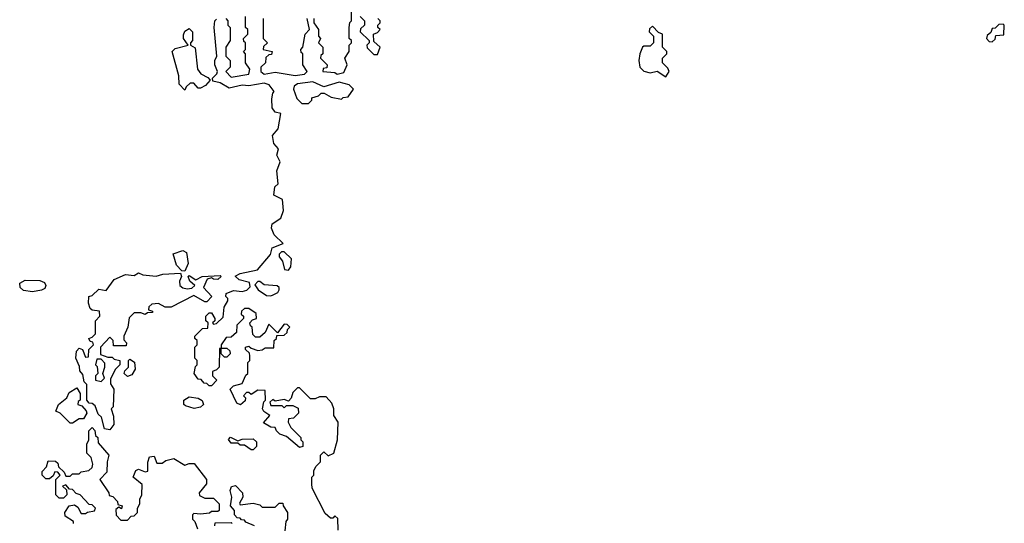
# Model space of a CAD drawing. Extents: x 2673034 to 2765626, y 830478 to 954748.
# Tile 71 of 126: x 2721056 to 2725520, y 858696 to 860980. Entities that reach past the tile are written whole.
import ezdxf

# ---------------------------------------------------------------- set-up
doc = ezdxf.new("R2010")
doc.units = 0

msp = doc.modelspace()

# ---------------------------------------------------------------- linework, layer by layer
at = {"layer": '0CON05XD'}
for points in [[(2722080, 859495), (2722095, 859500), (2722105, 859490), (2722135, 859480), (2722155, 859482.5), (2722168.3, 859491.7), (2722207.5, 859492.5), (2722210, 859525), (2722220, 859535), (2722221.7, 859548.3), (2722255, 859550), (2722268.3, 859561.7), (2722270, 859575), (2722280, 859585), (2722268.3, 859598.3), (2722255, 859600), (2722225, 859560), (2722185, 859600), (2722168.3, 859561.7), (2722145, 859540), (2722125, 859540), (2722113, 859553), (2722110, 859585), (2722101.7, 859591.7), (2722100, 859605), (2722111.7, 859618.3), (2722130, 859625), (2722128.3, 859648.3), (2722095, 859670), (2722075, 859670), (2722061.7, 859658.3), (2722060, 859645), (2722070, 859635), (2722070, 859625), (2722040, 859595), (2722038.3, 859561.7), (2722015, 859540), (2721991.7, 859538.3), (2721970, 859505), (2721970, 859490), (2721995, 859490), (2722008.3, 859478.3), (2722010, 859465), (2721995, 859450), (2721985, 859450), (2721970, 859465), (2721970, 859490), (2721961.7, 859488.3), (2721960, 859405), (2721948.3, 859391.7), (2721930, 859385), (2721930, 859365), (2721950, 859345), (2721925, 859320), (2721915, 859320), (2721905, 859330), (2721891.7, 859331.7), (2721878.3, 859348.3), (2721865, 859350), (2721847.5, 859375), (2721853, 859407), (2721860, 859415), (2721860, 859435), (2721850, 859445), (2721850, 859495), (2721860, 859505), (2721860, 859525), (2721850, 859535), (2721850, 859545), (2721885, 859580), (2721908.3, 859581.7), (2721910, 859605), (2721900, 859615), (2721900, 859635), (2721915, 859650), (2721925, 859650), (2721940, 859625), (2721940, 859615), (2721930, 859605), (2721935, 859600), (2721948.3, 859601.7), (2721978.3, 859631.7), (2721983, 859677), (2722000, 859705), (2722000, 859715), (2721990, 859725), (2721991.7, 859738.3), (2722025, 859752.5), (2722065, 859746.7), (2722086.1, 859753.9), (2722100.7, 859769.3), (2722098.3, 859788.3), (2722050.5, 859800.5), (2722033.3, 859816.7), (2722055, 859828.8), (2722133.6, 859846.4), (2722192.5, 859915), (2722200, 859945), (2722250, 859965), (2722210, 860005), (2722197.5, 860035), (2722200, 860055), (2722239.3, 860080.7), (2722252.5, 860115), (2722247.5, 860165), (2722207.5, 860185), (2722212.5, 860222.5), (2722227.5, 860235), (2722222.5, 860295), (2722237.5, 860335), (2722222.5, 860365), (2722230, 860395), (2722208.3, 860418.3), (2722202.5, 860455), (2722227.5, 860485), (2722240, 860555), (2722215, 860560), (2722200.7, 860580.7), (2722199.3, 860620.7), (2722203, 860647), (2722210, 860655), (2722187.5, 860685), (2722165, 860692.5), (2722095, 860680), (2722065, 860683.3), (2722005, 860670), (2721965, 860693.3), (2721931.7, 860701.7), (2721930, 860715), (2721950, 860735), (2721952.5, 860745), (2721940, 860775), (2721940, 860795), (2721950, 860815), (2721937.5, 860945), (2721940, 860975), (2721948.3, 860981.7)], [(2721990, 860985), (2722000, 860975), (2722000, 860955), (2722010, 860945), (2722010, 860885), (2721990, 860855), (2721990, 860815), (2722010, 860795), (2722010, 860765), (2721990, 860745), (2722015, 860720), (2722095, 860732.5), (2722100, 860755), (2722080, 860785), (2722080, 860825), (2722070, 860835), (2722080, 860845), (2722080, 860875), (2722071.7, 860881.7), (2722070, 860895), (2722090, 860915), (2722090, 860935), (2722080, 860945), (2722080, 860995)], [(2722160, 860985), (2722160, 860895), (2722180, 860875), (2722161.7, 860858.3), (2722160, 860845), (2722200, 860835), (2722198.3, 860821.7), (2722185, 860820), (2722171.7, 860808.3), (2722170, 860785), (2722150, 860765), (2722150, 860745), (2722165, 860732.5), (2722215, 860742.5), (2722305, 860727.5), (2722347, 860733), (2722360, 860745), (2722340, 860775), (2722340, 860825), (2722331.7, 860831.7), (2722330, 860845), (2722340, 860855), (2722350, 860915), (2722370, 860935), (2722360, 860985)], [(2722390, 860985), (2722390, 860965), (2722410, 860935), (2722410, 860905), (2722420, 860895), (2722410, 860875), (2722430, 860855), (2722430, 860825), (2722421.7, 860818.3), (2722420, 860805), (2722450, 860775), (2722448.3, 860761.7), (2722431.7, 860758.3), (2722430, 860745), (2722485, 860740), (2722495, 860733.3), (2722525, 860740), (2722540, 860775), (2722530, 860805), (2722550, 860835), (2722550, 860865), (2722560, 860875), (2722560, 860885), (2722550, 860895), (2722550, 860945), (2722553, 860967), (2722560, 860975), (2722560, 861015)], [(2722600, 860995), (2722620, 860975), (2722620, 860955), (2722601.7, 860938.3), (2722600, 860925), (2722640, 860885), (2722640, 860875), (2722630, 860865), (2722631.7, 860851.7), (2722661.7, 860821.7), (2722678.3, 860821.7), (2722690, 860855), (2722661.7, 860881.7), (2722660, 860915), (2722678.3, 860921.7), (2722690, 860935), (2722680, 860945), (2722680, 860955), (2722690, 860965), (2722690, 860975), (2722680, 860985)], [(2721805, 860660), (2721778.3, 860688.3), (2721777.5, 860725), (2721747.5, 860835), (2721760.5, 860849.5), (2721820, 860865), (2721798, 860895), (2721798.3, 860911.7), (2721805, 860927.5), (2721825, 860940), (2721840, 860925), (2721840, 860885), (2721830, 860875), (2721830, 860865), (2721851.7, 860851.7), (2721862.5, 860755), (2721877.5, 860735), (2721908.3, 860718.3), (2721920, 860705), (2721898.3, 860681.7), (2721875, 860670), (2721865, 860670), (2721845, 860692.5), (2721828.3, 860691.7), (2721810, 860675), (2721805, 860660)], [(2723985, 860720.8), (2724000, 860745), (2723995, 860760), (2723970, 860785), (2723970, 860805), (2723990, 860825), (2723990, 860835), (2723970, 860855), (2723970, 860915), (2723951.7, 860921.7), (2723925, 860950), (2723911.7, 860938.3), (2723910, 860925), (2723930, 860905), (2723930, 860875), (2723915, 860860), (2723885, 860860), (2723880, 860855), (2723867.5, 860825), (2723863.3, 860795), (2723867.5, 860765), (2723885, 860746.7), (2723915, 860738.8), (2723946.4, 860746.4), (2723985, 860720.8)], [(2725465, 860880), (2725478.3, 860891.7), (2725481.7, 860908.3), (2725518.3, 860911.7), (2725520, 860955), (2725515, 860960), (2725495, 860957.5), (2725478.3, 860941.7), (2725465, 860940), (2725458.3, 860921.7), (2725441.7, 860908.3), (2725440, 860895), (2725451.7, 860881.7), (2725465, 860880)], [(2722365, 860600), (2722380, 860615), (2722380, 860625), (2722410, 860635), (2722423, 860647), (2722437, 860647), (2722468.3, 860628.3), (2722515, 860620), (2722523, 860627), (2722545, 860630), (2722570, 860665), (2722550, 860685), (2722503.9, 860696.1), (2722435, 860676.2), (2722385, 860698.8), (2722315, 860688.8), (2722300.7, 860679.3), (2722296.7, 860665), (2722313, 860623), (2722335, 860600), (2722365, 860600)], [(2721805, 859840), (2721791.7, 859841.7), (2721767, 859867), (2721751.7, 859918.3), (2721795, 859933.3), (2721812.5, 859925), (2721820, 859875), (2721805, 859840)], [(2722275, 859843.8), (2722285, 859860), (2722288.8, 859895), (2722255, 859927.5), (2722243, 859927), (2722233, 859917), (2722232.5, 859905), (2722247.5, 859885), (2722256.7, 859846.7), (2722275, 859843.8)], [(2721465, 859120), (2721440, 859125), (2721427, 859177), (2721411.7, 859191.7), (2721398.3, 859228.3), (2721385, 859240), (2721371.7, 859241.7), (2721360, 859255), (2721360, 859325), (2721348.3, 859338.3), (2721341.7, 859371.7), (2721328.3, 859388.3), (2721327, 859407), (2721310, 859445), (2721313.6, 859476.4), (2721325, 859490), (2721340, 859485), (2721355, 859450), (2721368.3, 859451.7), (2721370, 859485), (2721390, 859505), (2721388.3, 859518.3), (2721375, 859520), (2721370, 859535), (2721385, 859540), (2721400, 859555), (2721400, 859615), (2721420, 859635), (2721418.3, 859658.3), (2721385, 859662.5), (2721375, 859670), (2721367.5, 859695), (2721370, 859725), (2721385, 859730), (2721415, 859757.5), (2721448.3, 859751.7), (2721485, 859802.5), (2721535, 859823.8), (2721575, 859820), (2721595, 859832.5), (2721615, 859822.5), (2721675, 859817.5), (2721705, 859826.7), (2721785, 859830), (2721790, 859815), (2721780, 859795), (2721782.5, 859775), (2721795, 859763.8), (2721815, 859758.8), (2721837, 859763), (2721850, 859775), (2721827.5, 859795), (2721820, 859815), (2721825, 859820), (2721855, 859800), (2721883.9, 859816.1), (2721965, 859820), (2721970, 859815), (2721955, 859802.5), (2721935, 859803.3), (2721925, 859810), (2721906.4, 859803.6), (2721890, 859765), (2721927.5, 859725), (2721905, 859700), (2721895, 859700), (2721845, 859730), (2721743.3, 859676.7), (2721715, 859676.7), (2721685, 859692.5), (2721655, 859690), (2721641.7, 859678.3), (2721640, 859665), (2721658.3, 859658.3), (2721658.3, 859651.7), (2721635, 859650), (2721625, 859642.5), (2721605, 859650), (2721575, 859650), (2721551.7, 859628.3), (2721546.7, 859585), (2721527.5, 859545), (2721528.3, 859528.3), (2721540, 859515), (2721538.3, 859501.7), (2721481.7, 859501.7), (2721480, 859525), (2721465, 859540), (2721422.5, 859495), (2721421.7, 859461.7), (2721455, 859450), (2721475, 859450), (2721485, 859440), (2721510, 859435), (2721510, 859415), (2721490, 859395), (2721468.3, 859351.7), (2721468.3, 859328.3), (2721482.5, 859305), (2721480, 859225), (2721470, 859215), (2721481.7, 859181.7), (2721482.5, 859145), (2721465, 859120)], [(2721114.1, 859745.9), (2721072.7, 859752.7), (2721058, 859765), (2721056, 859785), (2721080.5, 859799.5), (2721147, 859797), (2721167.9, 859787.9), (2721174, 859775), (2721169.4, 859760.6), (2721155, 859754.2), (2721114.1, 859745.9)], [(2722195, 859727.5), (2722205, 859732.5), (2722226.4, 859743.6), (2722232.5, 859755), (2722232.5, 859765), (2722223.6, 859773.6), (2722165, 859777.5), (2722145, 859792.5), (2722135, 859792.5), (2722121.7, 859778.3), (2722137.5, 859755), (2722175, 859730), (2722195, 859727.5)], [(2722500, 858665), (2722498.3, 858718.3), (2722485, 858730), (2722475, 858720), (2722465, 858720), (2722440.7, 858740.7), (2722382.5, 858855), (2722380, 858875), (2722380, 858905), (2722390, 858915), (2722390, 858935), (2722400, 858955), (2722420, 858975), (2722420, 859005), (2722435, 859020), (2722455, 859002.5), (2722480, 859015), (2722497.5, 859075), (2722500, 859155), (2722480, 859185), (2722480, 859215), (2722471.7, 859241.7), (2722445, 859270), (2722415, 859270), (2722395, 859260), (2722375, 859260), (2722325, 859310), (2722315, 859310), (2722295, 859290), (2722287, 859263), (2722275, 859250), (2722255, 859257.5), (2722215, 859250), (2722203, 859257), (2722190, 859245), (2722195, 859230), (2722245, 859230), (2722255, 859220), (2722265, 859230), (2722295, 859230), (2722318.3, 859218.3), (2722320, 859195), (2722297, 859173), (2722275, 859170), (2722272.5, 859155), (2722285, 859130), (2722330, 859085), (2722330, 859075), (2722340, 859065), (2722340, 859045), (2722325, 859040), (2722265, 859090), (2722235, 859100), (2722220, 859115), (2722215, 859130), (2722195, 859132.5), (2722161.7, 859151.7), (2722190, 859185), (2722163.6, 859203.6), (2722157.5, 859215), (2722163, 859247), (2722170, 859255), (2722168.3, 859298.3), (2722135, 859300), (2722105, 859280), (2722095, 859290), (2722085, 859290), (2722070, 859275), (2722080, 859265), (2722078.3, 859251.7), (2722057, 859233), (2722040.7, 859240.7), (2722010, 859305), (2722025, 859320), (2722065, 859330), (2722081.7, 859368.3), (2722090, 859375), (2722090, 859425), (2722100, 859435), (2722100, 859455), (2722097.5, 859467.5), (2722080, 859485), (2722080, 859495)], [(2721425, 859340), (2721440, 859355), (2721432.5, 859375), (2721442.5, 859405), (2721441.7, 859421.7), (2721425, 859440), (2721405, 859440), (2721400, 859415), (2721407, 859407), (2721410, 859375), (2721400, 859365), (2721400, 859345), (2721425, 859340)], [(2721545, 859362.5), (2721530, 859375), (2721533, 859387), (2721550, 859405), (2721550, 859435), (2721555, 859440), (2721577, 859427), (2721580, 859395), (2721565, 859370), (2721545, 859362.5)], [(2721295, 859150), (2721285, 859150), (2721240, 859195), (2721220, 859205), (2721232.5, 859235), (2721270, 859265), (2721280.7, 859289.3), (2721315, 859310), (2721330, 859285), (2721330, 859255), (2721321.7, 859248.3), (2721320, 859235), (2721338.3, 859228.3), (2721357, 859207), (2721360, 859195), (2721345, 859170), (2721325, 859170), (2721295, 859150)], [(2721847, 859217), (2721808.3, 859228.3), (2721800, 859235), (2721800, 859255), (2721825, 859270), (2721865, 859263.3), (2721883, 859253), (2721890, 859235), (2721875, 859222.5), (2721847, 859217)], [(2721300, 858695), (2721300, 858705), (2721261.7, 858728.3), (2721260, 858745), (2721280, 858775), (2721305, 858780), (2721320, 858770), (2721335, 858740), (2721355, 858740), (2721363, 858747), (2721395, 858752.5), (2721400, 858765), (2721385, 858780), (2721371.7, 858781.7), (2721330, 858825), (2721311.7, 858831.7), (2721295, 858850), (2721281.7, 858851.7), (2721265, 858870), (2721250, 858865), (2721268.3, 858848.3), (2721270, 858825), (2721255, 858810), (2721235, 858810), (2721220, 858825), (2721220, 858895), (2721240, 858915), (2721228.3, 858928.3), (2721215, 858930), (2721208.3, 858911.7), (2721191.7, 858898.3), (2721175, 858897.5), (2721157.5, 858915), (2721158.3, 858931.7), (2721177, 858953), (2721185, 858980), (2721218.3, 858978.3), (2721228.3, 858968.3), (2721231.7, 858951.7), (2721258.3, 858928.3), (2721265, 858910), (2721285, 858910), (2721295, 858920), (2721325, 858920), (2721335, 858930), (2721370, 858935), (2721385, 858950), (2721387.5, 858965), (2721380, 858995), (2721360, 859015), (2721360, 859055), (2721370, 859075), (2721370, 859115), (2721385, 859130), (2721397, 859117), (2721400, 859095), (2721410, 859085), (2721411.7, 859061.7), (2721460, 859005), (2721452.5, 858975), (2721451.7, 858928.3), (2721420, 858895), (2721460, 858835), (2721461.7, 858821.7), (2721478.3, 858818.3), (2721500, 858795), (2721501.7, 858781.7), (2721520, 858775), (2721518.3, 858761.7), (2721505, 858770), (2721491.7, 858758.3), (2721493, 858733), (2721515, 858710), (2721545, 858710), (2721561.7, 858728.3), (2721575, 858730), (2721590, 858745), (2721590, 858765), (2721600, 858785), (2721600, 858805), (2721610, 858825), (2721611.7, 858871.7), (2721570, 858905), (2721582.5, 858935), (2721595, 858942.5), (2721625, 858930), (2721637.5, 858932.5), (2721637, 858973), (2721645, 858997.5), (2721665, 859000), (2721678.3, 858968.3), (2721701.7, 858968.3), (2721718.3, 858981.7), (2721755, 858990), (2721805, 858960), (2721825, 858967.5), (2721847, 858967), (2721902.5, 858895), (2721902.5, 858875), (2721870, 858835), (2721871.7, 858821.7), (2721895, 858810), (2721935, 858810), (2721960, 858785), (2721960, 858755), (2721955, 858750), (2721925, 858750), (2721917, 858743), (2721875, 858737.5), (2721845, 858740), (2721840, 858735), (2721840, 858715), (2721850, 858705), (2721861.7, 858671.7)], [(2722115, 859030), (2722105, 859030), (2722075, 859050), (2722055, 859050), (2722045, 859060), (2722015, 859060), (2722003, 859077), (2722012.5, 859087.5), (2722045, 859070), (2722065, 859077.5), (2722115, 859080), (2722130, 859065), (2722130, 859045), (2722115, 859030)], [(2722120, 858685), (2722081.7, 858701.7), (2722075, 858710), (2722061.7, 858711.7), (2722055, 858720), (2722041.7, 858721.7), (2722030, 858735), (2722030, 858755), (2722012.5, 858775), (2722017.5, 858815), (2722010, 858845), (2722017, 858863), (2722035, 858867.5), (2722066.7, 858835), (2722067.5, 858815), (2722053, 858787), (2722055, 858780), (2722115, 858787.5), (2722145, 858780), (2722155, 858770), (2722215, 858770), (2722231.7, 858788.3), (2722248.3, 858788.3), (2722250, 858775), (2722270, 858745), (2722270, 858715), (2722262.5, 858705), (2722258.3, 858661.7)], [(2721940, 858685), (2721941.7, 858698.3), (2722015, 858700), (2722020, 858695)]]:
    msp.add_lwpolyline(points, dxfattribs=at)

doc.saveas('drawing.dxf')
